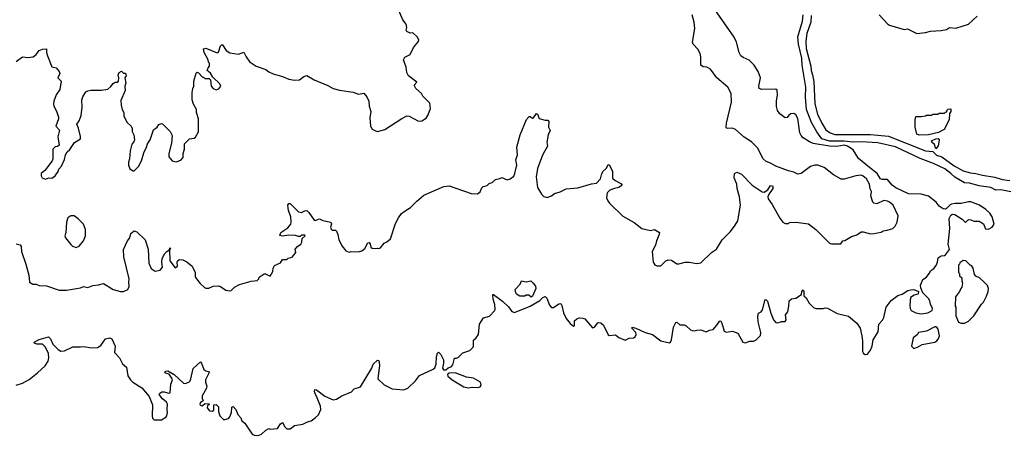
# Model space of a CAD drawing. Extents: x 2133461 to 2293071, y 753526 to 916327.
# Tile 153 of 256: x 2211219 to 2220564, y 829898 to 833848. Entities that reach past the tile are written whole.
import ezdxf

# ---------------------------------------------------------------- set-up
doc = ezdxf.new("R2010")
doc.units = 0

msp = doc.modelspace()

# ---------------------------------------------------------------- linework, layer by layer
at = {"layer": '0CON10XD'}
for points in [[(2211185, 833450), (2211245, 833493.3), (2211295, 833488), (2211347.5, 833495), (2211375, 833516.7), (2211405, 833553.8), (2211435, 833568.8), (2211475, 833570), (2211473.3, 833535), (2211483.6, 833503.6), (2211525, 833400), (2211565, 833390), (2211593.3, 833355), (2211600, 833335), (2211582.5, 833295), (2211612.5, 833265), (2211598.8, 833185), (2211566, 833135), (2211544.2, 833075), (2211540, 833045), (2211542.5, 833025), (2211569.5, 832979.5), (2211587, 832923), (2211587.5, 832905), (2211562.5, 832835), (2211596.4, 832796.4), (2211582.5, 832735), (2211592.5, 832655), (2211577, 832643), (2211555, 832640), (2211533, 832617), (2211533.3, 832525), (2211527.5, 832505), (2211456.4, 832413.6), (2211422.5, 832385), (2211422.5, 832365), (2211432.5, 832345), (2211465, 832333.3), (2211495, 832343.8), (2211525, 832343.3), (2211555, 832362.5), (2211583.3, 832405), (2211591.7, 832428.3), (2211617.5, 832455), (2211645, 832520), (2211653.3, 832565), (2211669.3, 832590.7), (2211696.7, 832615), (2211740.5, 832679.5), (2211795, 832714.2), (2211796.2, 832736.2), (2211777.9, 832817.9), (2211762.5, 832855), (2211783.6, 832886.4), (2211802, 832938), (2211813.3, 833015), (2211807.5, 833085), (2211817.5, 833115), (2211847, 833163), (2211865, 833172.5), (2211895, 833176.7), (2211995, 833176.7), (2212055, 833187.5), (2212085, 833212.5), (2212105, 833242.5), (2212125, 833252.5), (2212145, 833252.5), (2212156.1, 833263.9), (2212160, 833295), (2212153.3, 833325), (2212163.8, 833345), (2212185, 833360), (2212205, 833340), (2212225, 833340), (2212230, 833315), (2212217.5, 833295), (2212227.5, 833245), (2212217.5, 833215), (2212220, 833175), (2212180.7, 833079.3), (2212182.5, 833035), (2212192.5, 832995), (2212207.5, 832965), (2212207.5, 832935), (2212237.5, 832875), (2212275.9, 832835.9), (2212287.5, 832815), (2212287.5, 832785), (2212302.5, 832755), (2212310, 832705), (2212303.6, 832686.4), (2212283.3, 832665), (2212268.3, 832601.7), (2212263, 832527), (2212252.5, 832495), (2212252.5, 832465), (2212265, 832430), (2212295, 832410), (2212305, 832410), (2212346.1, 832453.9), (2212373.8, 832505), (2212396.1, 832583.9), (2212423.8, 832635), (2212432.3, 832667.7), (2212458.8, 832705), (2212489.3, 832800.7), (2212523, 832827), (2212538.3, 832851.7), (2212565, 832860), (2212575, 832857.5), (2212646.7, 832785), (2212666.4, 832746.4), (2212660, 832675), (2212633.3, 832575), (2212634.1, 832544.1), (2212665, 832506.7), (2212705, 832497.5), (2212748.3, 832511.7), (2212771.7, 832538.3), (2212770, 832575), (2212783, 832617), (2212783, 832667), (2212830, 832715), (2212875, 832722.5), (2212889.3, 832730.7), (2212917, 832783), (2212917.5, 832905), (2212897.5, 832965), (2212897.5, 832995), (2212867.5, 833045), (2212857.5, 833085), (2212857.5, 833155), (2212862.5, 833195), (2212872.5, 833215), (2212872.5, 833265), (2212895, 833340), (2212905, 833347.5), (2212915, 833342.5), (2212955, 833300), (2212965, 833300), (2212975, 833290), (2213018.3, 833288.3), (2213030, 833275), (2213037.5, 833215), (2213055, 833192.5), (2213085, 833182.5), (2213108.3, 833191.7), (2213127.5, 833215), (2213119.3, 833239.3), (2213051.7, 833301.7), (2213029.3, 833339.3), (2213000, 833365), (2213008.3, 833391.7), (2213020, 833405), (2213020, 833435), (2213010, 833445), (2213007.5, 833465), (2212970, 833535), (2212965, 833570), (2212986.4, 833576.4), (2213095, 833532.5), (2213105, 833540), (2213125, 833600), (2213135, 833610), (2213145, 833607.5), (2213177.5, 833555), (2213213.6, 833533.6), (2213295, 833520), (2213345, 833537.5), (2213367.5, 833495), (2213403.6, 833443.6), (2213415, 833437.5), (2213465, 833406.7), (2213555.9, 833375.9), (2213585, 833353.3), (2213625, 833333.8), (2213715, 833308.8), (2213775, 833283.8), (2213826.4, 833273.6), (2213875, 833277.5), (2213915, 833307.5), (2213945, 833316.7), (2214015, 833276.7), (2214145, 833223.3), (2214194.2, 833194.2), (2214255, 833178), (2214385, 833158.8), (2214435, 833140.8), (2214485, 833150), (2214513.3, 833115), (2214533, 833073), (2214537, 833027), (2214551.2, 832975), (2214543.8, 832915), (2214550, 832835), (2214565, 832807.5), (2214595, 832792.5), (2214615, 832786.7), (2214685, 832804), (2214845, 832910), (2214895, 832933.3), (2214915, 832932.5), (2215005, 832883.3), (2215035, 832887.5), (2215077.7, 832912.3), (2215095.9, 832944.1), (2215116.7, 833005), (2215112.5, 833055), (2215045, 833122.5), (2215032.5, 833145), (2214977.5, 833195), (2214962.5, 833225), (2214987.5, 833255), (2214908.8, 833315), (2214893.8, 833345), (2214886.1, 833396.1), (2214861.2, 833465), (2214875, 833490), (2214925, 833517.5), (2214957.5, 833582.5), (2215005, 833640), (2215007.5, 833655), (2214992.5, 833685), (2214951.7, 833721.7), (2214925, 833720), (2214892.5, 833735), (2214887, 833747), (2214892.5, 833775), (2214887.5, 833805), (2214856.4, 833846.4), (2214780, 834025)], [(2212661.9, 830441.9), (2212638, 830478), (2212599.3, 830489.3), (2212596.7, 830495), (2212605, 830506.7), (2212625, 830510), (2212685, 830476), (2212775, 830392.5), (2212789.3, 830390.7), (2212825, 830403.8), (2212836.2, 830415), (2212843.3, 830435), (2212866.4, 830533.6), (2212935, 830597.5), (2212946.2, 830585), (2212966.7, 830525), (2212985, 830510), (2213010, 830505), (2213016.7, 830495), (2212984, 830425), (2212983.6, 830403.6), (2212996.7, 830365), (2212992.5, 830345), (2212950, 830275), (2212950, 830245), (2212958.3, 830238.3), (2212960, 830225), (2212935, 830210), (2212930, 830195), (2212933.6, 830183.6), (2212951.7, 830178.3), (2212975, 830200), (2213018.3, 830198.3), (2213018.3, 830191.7), (2213001.7, 830178.3), (2212998.3, 830158.3), (2213021.7, 830131.7), (2213045, 830127.5), (2213061.7, 830138.3), (2213061.7, 830188.3), (2213085, 830190), (2213105, 830170), (2213106.7, 830125), (2213120, 830085), (2213155, 830050), (2213165, 830047.5), (2213200.7, 830059.3), (2213215, 830072.5), (2213229.2, 830115), (2213233.8, 830165), (2213245, 830173.3), (2213270, 830145), (2213288.8, 830095), (2213316.7, 830065), (2213327.5, 830035), (2213355, 830012.5), (2213425, 829910), (2213445, 829900), (2213481.7, 829898.3), (2213515, 829910), (2213555, 829947.5), (2213585, 829962.5), (2213595, 829957.5), (2213665, 829962.5), (2213695, 830007.5), (2213715, 830020), (2213735, 829980), (2213755, 829960), (2213785, 829960), (2213828.3, 829991.7), (2213905, 830004), (2213952.3, 830027.7), (2213985, 830036.7), (2214025, 830063.3), (2214055, 830093.3), (2214077.7, 830142.3), (2214073.8, 830175), (2214043.8, 830255), (2214022, 830295), (2214016.2, 830315), (2214020, 830335), (2214035, 830331.2), (2214115, 830270), (2214195, 830236.2), (2214225, 830241.2), (2214275.8, 830274.2), (2214367, 830313), (2214395, 830338.8), (2214455, 830360), (2214562.5, 830535), (2214575.5, 830575), (2214615, 830612.5), (2214629.1, 830609.1), (2214634.6, 830565), (2214619.5, 830435), (2214678.7, 830378.7), (2214755, 830340), (2214865, 830330.6), (2214903.8, 830345), (2214975, 830416.7), (2215012.7, 830467.3), (2215144.2, 830525.8), (2215159.1, 830540.9), (2215170.8, 830575), (2215173.8, 830645), (2215185, 830680), (2215195, 830690), (2215215, 830667.5), (2215240, 830615), (2215242.5, 830585), (2215233.3, 830535), (2215241.7, 830521.7), (2215265, 830520), (2215285, 830540), (2215315, 830550), (2215331.7, 830568.3), (2215345, 830630), (2215365, 830630), (2215385, 830640), (2215425, 830682.5), (2215490, 830705), (2215523, 830737), (2215527.5, 830745), (2215526.4, 830803.6), (2215552.5, 830825), (2215572.5, 830855), (2215583.9, 830956.1), (2215622.5, 831015), (2215678.3, 831031.7), (2215725, 831080), (2215732.5, 831095), (2215728.3, 831141.7), (2215713.4, 831193.4), (2215710, 831235), (2215715, 831236.7), (2215802.2, 831172.2), (2215859.7, 831119.7), (2215890, 831075), (2215915, 831066.2), (2216064.2, 831125), (2216155, 831179.4), (2216185, 831208.8), (2216205, 831218), (2216223.2, 831203.2), (2216248.6, 831135), (2216265, 831114.3), (2216285, 831112.5), (2216335, 831146.2), (2216355, 831152.5), (2216365, 831132.5), (2216381.2, 831061.2), (2216405, 831010), (2216445, 830961.9), (2216475, 830936.7), (2216485, 830940), (2216484.5, 830985), (2216508.1, 831005), (2216533.6, 831013.6), (2216565, 831012.2), (2216582, 831005), (2216655, 830921.2), (2216675, 830926.7), (2216705, 830966.2), (2216715, 830971.2), (2216735, 830968.8), (2216758.8, 830945), (2216805, 830852.5), (2216815, 830847.5), (2216875, 830852.5), (2216905, 830827.5), (2216965, 830802.5), (2217005, 830820), (2217045, 830823.3), (2217060, 830835), (2217068.8, 830855), (2217065.9, 830875.9), (2217027.5, 830915), (2217033.3, 830926.7), (2217065.6, 830915.6), (2217155, 830874), (2217225.4, 830855.4), (2217305, 830796.7), (2217385, 830777.5), (2217396.4, 830783.6), (2217406.7, 830805), (2217423.8, 830925), (2217445, 830970), (2217455, 830972.5), (2217485, 830947.5), (2217525, 830947.5), (2217545, 830937.5), (2217585, 830900), (2217603, 830893), (2217625, 830890), (2217645, 830897.5), (2217685, 830900), (2217735, 830882.5), (2217765, 830897.5), (2217800, 830905), (2217836.7, 830945), (2217865, 830987.5), (2217875, 830982.5), (2217883.9, 830963.9), (2217905, 830887.5), (2217925, 830880), (2217985, 830886.7), (2218035, 830867.5), (2218082.5, 830785), (2218105, 830777.5), (2218148.3, 830791.7), (2218185, 830792.5), (2218210, 830805), (2218251.7, 830848.3), (2218252.5, 830875), (2218226.4, 830976.4), (2218224.1, 831025.9), (2218231.7, 831058.3), (2218255, 831072.5), (2218267.7, 831092.3), (2218295, 831187.5), (2218305, 831186.7), (2218315, 831172.5), (2218347.8, 831057.8), (2218372, 830995), (2218395, 830971.2), (2218415, 830966.7), (2218450.7, 830979.3), (2218485, 830980), (2218492.5, 830995), (2218487, 831043), (2218509.3, 831070.7), (2218520, 831125), (2218522.3, 831177.7), (2218545, 831196.2), (2218585, 831202.5), (2218640, 831235), (2218643.3, 831265), (2218655, 831280), (2218662.5, 831265), (2218660, 831225), (2218683.9, 831203.9), (2218713.3, 831155), (2218751.7, 831111.7), (2218775, 831103.3), (2218845, 831102.5), (2218865, 831110), (2218885, 831106), (2218977.5, 831055), (2219085, 831029.2), (2219165, 830965.6), (2219194.6, 830915), (2219212.3, 830845), (2219218.6, 830795), (2219217.5, 830695), (2219227, 830677), (2219245, 830667.5), (2219265, 830670), (2219293.6, 830706.4), (2219308.8, 830745), (2219318.8, 830805), (2219368, 830882), (2219373.5, 830955), (2219406.5, 830993.5), (2219420.5, 831019.5), (2219443.6, 831116.4), (2219489.5, 831180.5), (2219553.6, 831226.4), (2219595, 831240), (2219650, 831275), (2219678.3, 831281.7), (2219705, 831282.5), (2219750, 831265), (2219745, 831240), (2219708.3, 831231.7), (2219673, 831207), (2219667.5, 831135), (2219670, 831105), (2219680, 831085), (2219723, 831063), (2219775, 831052.5), (2219839.3, 831060.7), (2219880, 831085), (2219882.5, 831105), (2219862.5, 831145), (2219857, 831177), (2219845, 831200), (2219791.7, 831251.7), (2219770.7, 831300.7), (2219768.8, 831325), (2219790.7, 831379.3), (2219825, 831401.2), (2219852, 831435), (2219865.9, 831464.1), (2219895.5, 831484.5), (2219916.6, 831513.4), (2219931.2, 831545), (2219937.5, 831585), (2219965, 831603.3), (2219995, 831606.7), (2220005, 831613.8), (2220042.5, 831665), (2220030, 831715), (2220046, 831865), (2220041.7, 831958.3), (2220055, 831990), (2220071.7, 831998.3), (2220093.3, 831996.7), (2220165, 831952.5), (2220195, 831920), (2220225, 831950), (2220245, 831947.5), (2220275, 831932.5), (2220325, 831932.5), (2220366.4, 831906.4), (2220385, 831860), (2220415, 831857.5), (2220447.5, 831875), (2220466.7, 831905), (2220448.8, 831975), (2220427.7, 832007.7), (2220390, 832045), (2220327.5, 832085), (2220247.3, 832117.3), (2220225, 832117.5), (2220155, 832100), (2220097.7, 832102.3), (2220064.4, 832095.6), (2220050.8, 832089.2), (2220016.1, 832053.9), (2220005, 832048.8), (2219985, 832052), (2219947.3, 832077.3), (2219916.9, 832115), (2219845, 832171.8), (2219775, 832190), (2219655, 832193.1), (2219535, 832250.7), (2219499.2, 832275), (2219455, 832328.9), (2219405, 832328.8), (2219389.1, 832335), (2219357.2, 832387.2), (2219283.2, 832443.2), (2219179.6, 832529.6), (2219129.7, 832609.7), (2219076.2, 832646.2), (2219044.5, 832655.5), (2218975, 832642.5), (2218905, 832645.7), (2218751.5, 832671.5), (2218715, 832687.1), (2218656.2, 832725), (2218636.8, 832746.8), (2218625, 832773.3), (2218605, 832910), (2218585, 832942.5), (2218565, 832956), (2218537.3, 832952.7), (2218519.4, 832940.6), (2218503, 832917), (2218485, 832914.3), (2218435, 832954), (2218410, 832985), (2218401.9, 833021.9), (2218402.2, 833075), (2218412.5, 833135), (2218407.5, 833177.5), (2218395, 833186.2), (2218264.3, 833184.3), (2218236.2, 833195), (2218234.3, 833215), (2218248.8, 833295), (2218228.8, 833355), (2218188.8, 833415), (2218143.3, 833463.3), (2218085, 833487.5), (2218064.4, 833505), (2218048.9, 833535), (2218022, 833635), (2218001.2, 833681.2), (2217794.2, 833975)], [(2211186.4, 831716.4), (2211225, 831707.5), (2211233.9, 831693.9), (2211238, 831645), (2211278, 831525), (2211305, 831420), (2211313.9, 831353.9), (2211343.9, 831333.9), (2211375, 831333.3), (2211405, 831322.5), (2211475, 831318.8), (2211595, 831278.8), (2211665, 831276.2), (2211795, 831299.2), (2211825, 831312), (2211865, 831304), (2211915, 831323.3), (2211968, 831328), (2212015, 831340), (2212107.5, 831285), (2212175, 831264.2), (2212205, 831264.2), (2212245, 831284), (2212258.3, 831311.7), (2212253.8, 831355), (2212258.8, 831385), (2212206.2, 831595), (2212205.8, 831665), (2212243.8, 831746.2), (2212265.8, 831775), (2212273.9, 831816.1), (2212305, 831841.2), (2212332.3, 831832.3), (2212410, 831755), (2212437.7, 831667.7), (2212443.8, 831535), (2212466.7, 831485), (2212505, 831456.7), (2212553.6, 831466.4), (2212573.8, 831495), (2212569.2, 831545), (2212572.7, 831577.3), (2212596.2, 831625), (2212615, 831646.2), (2212640, 831660), (2212645, 831680), (2212650, 831675), (2212645, 831660), (2212640, 831660), (2212644.2, 831555), (2212695, 831490), (2212716.7, 831505), (2212713.3, 831545), (2212720.5, 831559.5), (2212735, 831568), (2212767.3, 831567.3), (2212805.8, 831545.8), (2212857.5, 831505), (2212883.3, 831445), (2212886.2, 831405), (2212896.2, 831385), (2212930.7, 831340.7), (2212973.9, 831303.9), (2212987, 831297), (2213015, 831296.7), (2213055, 831316.2), (2213105, 831318), (2213125, 831311.2), (2213175, 831276.7), (2213215, 831270), (2213227.5, 831275), (2213257.5, 831305), (2213305, 831332.5), (2213415, 831362.5), (2213471.7, 831368.3), (2213490, 831385), (2213490, 831395), (2213501.7, 831408.3), (2213538.3, 831431.7), (2213551.7, 831431.7), (2213595, 831410), (2213622.5, 831455), (2213623.6, 831486.4), (2213637, 831513), (2213695, 831537.5), (2213715, 831570), (2213755, 831570), (2213768.3, 831581.7), (2213805, 831590), (2213840, 831635), (2213833, 831667), (2213855, 831692.5), (2213886.4, 831713.6), (2213897, 831733), (2213901.7, 831768.3), (2213930, 831795), (2213925, 831800), (2213895, 831800), (2213881.7, 831788.3), (2213865, 831787.5), (2213836, 831796), (2213775, 831801.2), (2213715, 831791.2), (2213688.3, 831798.3), (2213696.7, 831825), (2213765, 831870), (2213791.2, 831905), (2213796.2, 831925), (2213793.8, 831975), (2213770, 832035), (2213763.8, 832085), (2213775, 832102.5), (2213785, 832102.5), (2213865, 832022), (2213895, 832016.7), (2213925, 832032.5), (2213945, 832033.3), (2213965, 832016.7), (2214015, 831943.3), (2214025, 831940), (2214065, 831956.2), (2214095, 831940), (2214173, 831923), (2214177, 831907), (2214170, 831875), (2214176.4, 831856.4), (2214185, 831847.5), (2214215, 831847.5), (2214225, 831837.5), (2214238.8, 831805), (2214248.8, 831755), (2214278.8, 831695), (2214315, 831650), (2214345, 831637.5), (2214365, 831646.2), (2214435, 831643.3), (2214465, 831651.2), (2214495, 831673.3), (2214524.2, 831725.8), (2214535, 831730), (2214545.9, 831715.9), (2214553.3, 831685), (2214565, 831677.5), (2214593.3, 831673.3), (2214615, 831677.5), (2214625, 831672.5), (2214645, 831680), (2214680, 831725), (2214705, 831737.5), (2214737.5, 831765), (2214785, 831910), (2214813.3, 831965), (2214842.5, 832005), (2214878, 832032), (2214927.3, 832062.7), (2214987.3, 832122.7), (2215055, 832178.8), (2215245, 832262.5), (2215295, 832267.5), (2215505, 832196.2), (2215565, 832193.3), (2215588.3, 832211.7), (2215605, 832250), (2215617, 832263), (2215657, 832273), (2215675, 832290), (2215705, 832300), (2215735, 832330), (2215775, 832337.5), (2215795, 832347.5), (2215845, 832327.5), (2215873.6, 832336.4), (2215909.5, 832360.5), (2215920, 832385), (2215936.7, 832465), (2215926.7, 832515), (2215942.5, 832565), (2215936.7, 832635), (2215970, 832755), (2216029.3, 832900.7), (2216055, 832927.5), (2216065, 832927.5), (2216085, 832913.3), (2216096.1, 832913.9), (2216125, 832957.5), (2216135, 832950), (2216150, 832910), (2216205, 832894), (2216233.3, 832893.3), (2216241.2, 832878.8), (2216238.8, 832825), (2216253.8, 832795), (2216236.2, 832755), (2216223.3, 832685), (2216228.8, 832645), (2216185, 832567.5), (2216155.7, 832494.3), (2216134.3, 832435), (2216121.4, 832355), (2216135, 832252.5), (2216170.5, 832190.5), (2216195, 832166.7), (2216225, 832157.5), (2216265.9, 832174.1), (2216295, 832196.2), (2216348.8, 832211.2), (2216405, 832241.2), (2216515, 832250.8), (2216645, 832286.7), (2216695, 832293.3), (2216732.5, 832335), (2216740, 832375), (2216754.2, 832405.8), (2216783.8, 832435), (2216805, 832467.5), (2216815, 832472.5), (2216846.4, 832406.4), (2216845, 832342.5), (2216869.5, 832319.5), (2216925, 832290), (2216936.7, 832275), (2216905.5, 832254.5), (2216865.7, 832244.3), (2216821.7, 832228.3), (2216796.1, 832203.9), (2216790, 832155), (2216800, 832125), (2216816.7, 832105), (2216945, 831982), (2217049.8, 831919.8), (2217123.9, 831863.9), (2217205, 831843.3), (2217245, 831852.5), (2217290, 831825), (2217288.8, 831805), (2217262, 831745), (2217253.8, 831705), (2217221.2, 831645), (2217230, 831545), (2217247, 831517), (2217265, 831507.5), (2217305, 831507.5), (2217352.7, 831557.3), (2217375, 831566.2), (2217403.9, 831563.9), (2217455, 831526.7), (2217475, 831526.7), (2217536.4, 831543.6), (2217573.6, 831543.6), (2217645, 831530), (2217685, 831537.5), (2217784.1, 831635.9), (2217831.7, 831668.3), (2217885.8, 831755), (2217966, 831835), (2218010, 831895), (2218034.2, 831935.8), (2218059.2, 832085), (2218050, 832165), (2218028, 832245), (2218026.2, 832285), (2218000, 832345), (2218003.3, 832385), (2218025, 832400), (2218068.3, 832378.3), (2218172.5, 832275), (2218265, 832211.2), (2218285, 832208.8), (2218320.3, 832229.7), (2218345, 832273.3), (2218366.3, 832266.3), (2218368, 832245), (2218325, 832182.5), (2218320, 832165), (2218323.8, 832145), (2218361.2, 832091.2), (2218435, 831962.5), (2218463.6, 831923.6), (2218485, 831910), (2218515, 831910), (2218525, 831920), (2218585, 831922.5), (2218705, 831906.7), (2218775, 831852.5), (2218903.6, 831723.6), (2218925, 831717.5), (2219011.7, 831718.3), (2219033, 831747), (2219051.7, 831748.3), (2219115, 831787.5), (2219165, 831802.5), (2219205, 831832.5), (2219225, 831832.5), (2219295, 831812.5), (2219325, 831817.5), (2219395, 831827.5), (2219415, 831842.5), (2219453, 831847), (2219506.1, 831863.9), (2219527.5, 831885), (2219547.5, 831925), (2219557.5, 831985), (2219508.8, 832085), (2219474.2, 832114.2), (2219455, 832124), (2219421.7, 832128.3), (2219355, 832096.7), (2219325, 832103.3), (2219315, 832113.3), (2219298.8, 832175), (2219303.8, 832215), (2219290.7, 832240.7), (2219283.3, 832285), (2219256.7, 832335), (2219225, 832360.5), (2219205, 832368.9), (2219153.6, 832363.6), (2219045, 832331.4), (2219015, 832330.8), (2218943.4, 832373.4), (2218854.2, 832444.2), (2218795, 832466), (2218765, 832466.2), (2218725, 832454), (2218635, 832386.7), (2218605, 832380), (2218565, 832400), (2218515, 832411.2), (2218396.1, 832456.1), (2218344, 832484), (2218305, 832501.2), (2218274.1, 832524.1), (2218220.7, 832630.7), (2218165, 832687.5), (2218095, 832732.5), (2218013.6, 832803.6), (2217985, 832816.2), (2217935, 832814), (2217925, 832822.5), (2217927.1, 832865), (2217974.2, 833065), (2217971.4, 833145), (2217941.4, 833205), (2217834.5, 833294.5), (2217775, 833376.7), (2217740, 833395), (2217705, 833398.8), (2217684.4, 833414.4), (2217682.9, 833495), (2217676.4, 833526.4), (2217656.6, 833566.6), (2217611.2, 833615), (2217603.8, 833635), (2217625.6, 833765), (2217620, 833825), (2217602.9, 833895)], [(2220625, 832212), (2220530.9, 832230.9), (2220485, 832228.4), (2220435, 832252), (2220325, 832270.3), (2220235, 832294), (2220185, 832297.1), (2220095, 832352.6), (2220057.7, 832387.7), (2219999.2, 832429.2), (2219891, 832481), (2219765, 832527.3), (2219530.6, 832640.6), (2219365, 832678), (2219205, 832688.4), (2219125, 832685.4), (2219045, 832693.2), (2218905, 832692.8), (2218833.7, 832715), (2218785, 832780.9), (2218735, 832869.4), (2218688.2, 832995), (2218677.8, 833112.2), (2218679.3, 833205), (2218646.5, 833416.5), (2218641.2, 833481.2), (2218609.5, 833615), (2218604.2, 833685), (2218647.8, 833832.2), (2218655.4, 833895)], [(2218731.4, 833888.6), (2218728.1, 833825), (2218691.4, 833715), (2218681.6, 833645), (2218684.7, 833574.7), (2218728.4, 833405), (2218730.8, 833365), (2218744.6, 833325), (2218755, 833260), (2218767, 833047), (2218789.6, 832949.6), (2218831.2, 832865), (2218869.5, 832799.5), (2218912.3, 832772.3), (2218955, 832757.8), (2219295, 832757.6), (2219465, 832742), (2219815, 832600.3), (2219885.6, 832595.6), (2219919.2, 832559.2), (2219971.8, 832545), (2220088.7, 832458.7), (2220172.9, 832412.9), (2220241.8, 832391.8), (2220295, 832387.6), (2220358.5, 832371.5), (2220475, 832351.8), (2220545, 832328.6), (2220615, 832318.2)], [(2219377.8, 833895), (2219455, 833807.5), (2219474.2, 833795), (2219615, 833754.2), (2219645, 833761.4), (2219735, 833717.1), (2219815.4, 833724.6), (2219865, 833738.5), (2219966, 833744), (2220014.8, 833755.2), (2220045, 833772.1), (2220105, 833766.2), (2220225, 833804.6), (2220305, 833880.4)], [(2219755, 832751.6), (2219735, 832761.2), (2219719.6, 832825), (2219718.9, 832895), (2219725, 832927.5), (2219775, 832927.5), (2219817, 832933), (2219825, 832940), (2219875, 832940), (2219885, 832950), (2219935, 832950), (2219945, 832960), (2219995, 832960), (2220005, 832970), (2220018.3, 832971.7), (2220020, 832985), (2220031.7, 832998.3), (2220055, 833000), (2220055.8, 832975), (2220042.5, 832957.5), (2220040, 832895), (2219994, 832805), (2219938.8, 832775), (2219845, 832754.4), (2219755, 832751.6)], [(2219915, 832622), (2219901.3, 832661.3), (2219875.8, 832685), (2219874.3, 832695), (2219914.8, 832715.2), (2219935, 832718), (2219946.6, 832705), (2219940.4, 832665), (2219935, 832647.5), (2219915, 832622)], [(2211755, 831682.5), (2211782.5, 831695), (2211823.6, 831746.4), (2211842.5, 831795), (2211843.3, 831855), (2211823.6, 831903.6), (2211775, 831956.7), (2211735, 831982.5), (2211705, 831982.5), (2211677.5, 831965), (2211663.3, 831925), (2211656.7, 831825), (2211647.5, 831795), (2211653.9, 831773.9), (2211705, 831710), (2211720, 831695), (2211755, 831682.5)], [(2220185, 830962.5), (2220225, 830982.5), (2220275, 831032.5), (2220347.5, 831145), (2220367.5, 831165), (2220395, 831220), (2220410, 831265), (2220412.5, 831295), (2220403, 831323), (2220373, 831353), (2220330, 831395), (2220295, 831410), (2220280, 831425), (2220267, 831487), (2220256.4, 831506.4), (2220240, 831515), (2220200, 831555), (2220175, 831560), (2220141.7, 831538.3), (2220140, 831525), (2220130, 831515), (2220130, 831445), (2220140, 831435), (2220140, 831415), (2220160, 831395), (2220160, 831365), (2220167.5, 831345), (2220160, 831305), (2220150, 831295), (2220140, 831265), (2220100, 831215), (2220097.5, 831125), (2220102.5, 831115), (2220102.5, 831035), (2220130, 830975), (2220155, 830962.5), (2220185, 830962.5)], [(2216075, 831212.5), (2216051.7, 831231.7), (2216025, 831230), (2216015, 831220), (2215965, 831220), (2215935, 831240), (2215923.3, 831265), (2215922.5, 831285), (2215970, 831335), (2215983, 831367), (2216025, 831357.5), (2216070, 831365), (2216093.3, 831345), (2216113.3, 831315), (2216116.4, 831293.6), (2216085, 831220), (2216075, 831212.5)], [(2219705, 830722.5), (2219740, 830735), (2219785, 830762.5), (2219905, 830783.3), (2219922.5, 830795), (2219936.7, 830813.3), (2219947.5, 830845), (2219937, 830907), (2219928.3, 830918.3), (2219915, 830930), (2219905, 830930), (2219825, 830887.5), (2219750, 830875), (2219736.4, 830853.6), (2219697.5, 830825), (2219682.5, 830745), (2219705, 830722.5)], [(2211185.9, 830374.1), (2211245, 830394.1), (2211310.2, 830429.8), (2211388.3, 830491.7), (2211460.4, 830559.6), (2211488.3, 830601.7), (2211496.2, 830635), (2211492.3, 830675), (2211465.4, 830735.4), (2211435, 830764.4), (2211382.5, 830765), (2211361.2, 830775), (2211357.5, 830785), (2211405, 830810), (2211493.9, 830833.9), (2211512.5, 830815), (2211533.3, 830763.3), (2211584, 830714), (2211609.1, 830699.1), (2211645, 830700.8), (2211725, 830740), (2211795, 830739.2), (2211825, 830740.8), (2211905, 830729.6), (2211956.6, 830733.4), (2211988.9, 830751.1), (2212035, 830814), (2212075, 830824), (2212095, 830816.7), (2212124, 830745), (2212118.8, 830685), (2212168, 830635), (2212195, 830578.8), (2212234.3, 830545), (2212247.1, 830465), (2212270, 830425), (2212292, 830405), (2212380, 830350), (2212447.5, 830267.5), (2212478.3, 830188.3), (2212475.9, 830084.1), (2212480.9, 830060.9), (2212495, 830046.2), (2212565, 830046.7), (2212605, 830070), (2212616.2, 830085), (2212623.3, 830115), (2212618.8, 830145), (2212623.3, 830195), (2212612.5, 830215), (2212574.1, 830244.1), (2212542.5, 830285), (2212550.7, 830299.3), (2212568.3, 830311.7), (2212591.7, 830311.7), (2212635, 830297.5), (2212646.4, 830303.6), (2212654.2, 830385), (2212668, 830425), (2212661.9, 830441.9)], [(2215475, 830351.2), (2215515, 830357.5), (2215575, 830354), (2215589.5, 830360.5), (2215598.8, 830375), (2215592.5, 830405), (2215525, 830442.5), (2215460.7, 830450.7), (2215351.7, 830491.7), (2215295, 830490), (2215280, 830475), (2215281.7, 830461.7), (2215322.5, 830425), (2215435, 830358.8), (2215475, 830351.2)]]:
    msp.add_lwpolyline(points, dxfattribs=at)

doc.saveas('drawing.dxf')
